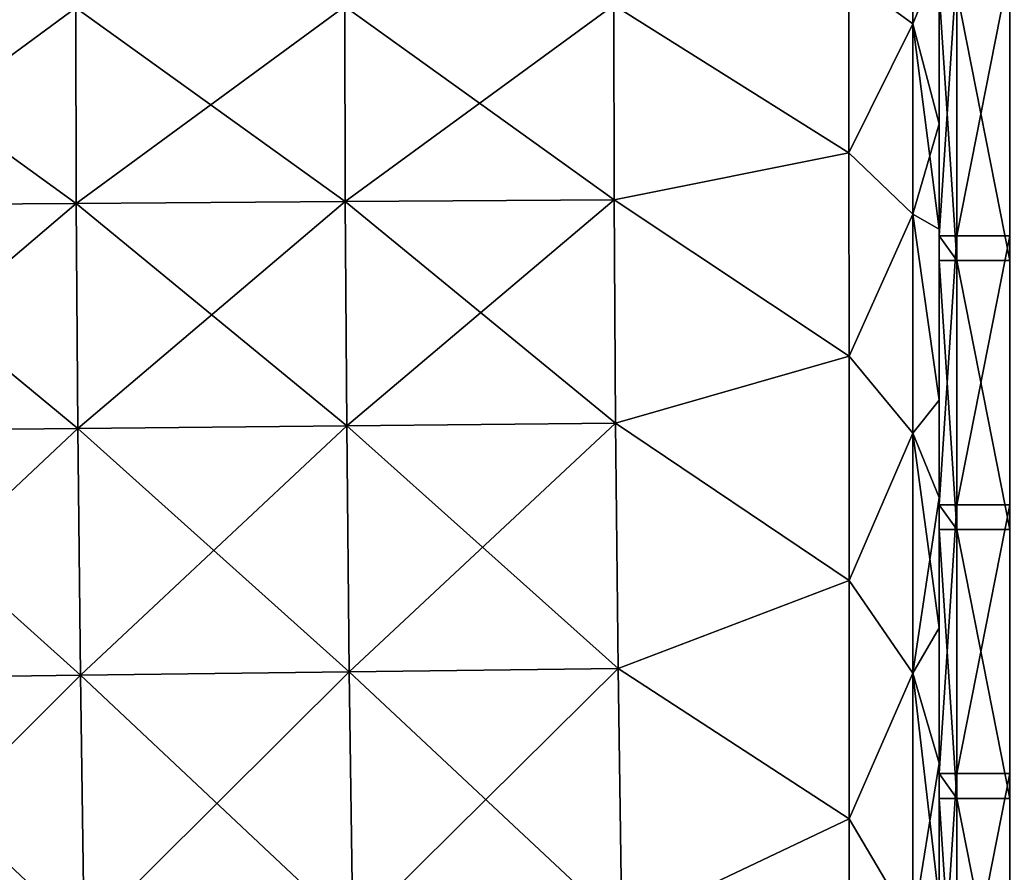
# Model space of a CAD drawing. Header units: millimetres. Extents: x -71 to 126, y -35 to 75.
# Tile 93 of 178: x 1 to 12, y 2 to 12. Entities that reach past the tile are written whole.
import ezdxf

# ---------------------------------------------------------------- set-up
doc = ezdxf.new("R2010")
doc.units = ezdxf.units.MM
doc.header["$LTSCALE"] = 52.536866
for name, color, linetype in [('12', 7, 'CONTINUOUS'), ('28', 7, 'CONTINUOUS'), ('415', 7, 'CONTINUOUS'), ('416', 7, 'CONTINUOUS'), ('417', 7, 'CONTINUOUS'), ('432', 7, 'CONTINUOUS'), ('8', 7, 'CONTINUOUS'), ('9', 7, 'CONTINUOUS')]:
    doc.layers.add(name, color=color, linetype=linetype)

msp = doc.modelspace()

# ---------------------------------------------------------------- linework, layer by layer
at = {"layer": '12', "linetype": 'Continuous'}
for points in [[(9.993, 10.325, -85.399), (7.367, 11.974, -83.807), (9.993, 12.292, -83.476), (9.993, 10.325, -85.399)], [(1.364, 9.762, -85.764), (-1.642, 11.933, -83.756), (1.361, 11.946, -83.773), (1.364, 9.762, -85.764)], [(-1.638, 9.741, -85.754), (-1.642, 11.933, -83.756), (1.364, 9.762, -85.764), (-1.638, 9.741, -85.754)], [(4.367, 9.783, -85.775), (1.361, 11.946, -83.773), (4.364, 11.96, -83.79), (4.367, 9.783, -85.775)], [(1.364, 9.762, -85.764), (1.361, 11.946, -83.773), (4.367, 9.783, -85.775), (1.364, 9.762, -85.764)], [(7.37, 9.803, -85.785), (4.364, 11.96, -83.79), (7.367, 11.974, -83.807), (7.37, 9.803, -85.785)], [(4.367, 9.783, -85.775), (4.364, 11.96, -83.79), (7.37, 9.803, -85.785), (4.367, 9.783, -85.775)], [(7.37, 9.803, -85.785), (7.367, 11.974, -83.807), (9.993, 10.325, -85.399), (7.37, 9.803, -85.785)], [(9.994, 8.056, -86.952), (7.37, 9.803, -85.785), (9.993, 10.325, -85.399), (9.994, 8.056, -86.952)], [(7.387, 7.307, -87.332), (4.367, 9.783, -85.775), (7.37, 9.803, -85.785), (7.387, 7.307, -87.332)], [(7.387, 7.307, -87.332), (7.37, 9.803, -85.785), (9.994, 8.056, -86.952), (7.387, 7.307, -87.332)], [(1.381, 7.249, -87.321), (-1.638, 9.741, -85.754), (1.364, 9.762, -85.764), (1.381, 7.249, -87.321)], [(-1.622, 7.219, -87.315), (-1.638, 9.741, -85.754), (1.381, 7.249, -87.321), (-1.622, 7.219, -87.315)], [(4.384, 7.278, -87.326), (1.364, 9.762, -85.764), (4.367, 9.783, -85.775), (4.384, 7.278, -87.326)], [(1.381, 7.249, -87.321), (1.364, 9.762, -85.764), (4.384, 7.278, -87.326), (1.381, 7.249, -87.321)], [(4.384, 7.278, -87.326), (4.367, 9.783, -85.775), (7.387, 7.307, -87.332), (4.384, 7.278, -87.326)], [(9.995, 5.552, -88.091), (7.387, 7.307, -87.332), (9.994, 8.056, -86.952), (9.995, 5.552, -88.091)], [(4.413, 4.53, -88.39), (1.381, 7.249, -87.321), (4.384, 7.278, -87.326), (4.413, 4.53, -88.39)], [(7.416, 4.568, -88.392), (4.384, 7.278, -87.326), (7.387, 7.307, -87.332), (7.416, 4.568, -88.392)], [(4.413, 4.53, -88.39), (4.384, 7.278, -87.326), (7.416, 4.568, -88.392), (4.413, 4.53, -88.39)], [(7.416, 4.568, -88.392), (7.387, 7.307, -87.332), (9.995, 5.552, -88.091), (7.416, 4.568, -88.392)], [(1.411, 4.492, -88.388), (-1.622, 7.219, -87.315), (1.381, 7.249, -87.321), (1.411, 4.492, -88.388)], [(-1.592, 4.454, -88.386), (-1.622, 7.219, -87.315), (1.411, 4.492, -88.388), (-1.592, 4.454, -88.386)], [(1.411, 4.492, -88.388), (1.381, 7.249, -87.321), (4.413, 4.53, -88.39), (1.411, 4.492, -88.388)], [(9.997, 2.889, -88.78), (7.416, 4.568, -88.392), (9.995, 5.552, -88.091), (9.997, 2.889, -88.78)], [(4.454, 1.634, -88.932), (1.411, 4.492, -88.388), (4.413, 4.53, -88.39), (4.454, 1.634, -88.932)], [(7.457, 1.682, -88.932), (4.413, 4.53, -88.39), (7.416, 4.568, -88.392), (7.457, 1.682, -88.932)], [(4.454, 1.634, -88.932), (4.413, 4.53, -88.39), (7.457, 1.682, -88.932), (4.454, 1.634, -88.932)], [(7.457, 1.682, -88.932), (7.416, 4.568, -88.392), (9.997, 2.889, -88.78), (7.457, 1.682, -88.932)], [(1.452, 1.587, -88.932), (-1.592, 4.454, -88.386), (1.411, 4.492, -88.388), (1.452, 1.587, -88.932)], [(-1.551, 1.539, -88.931), (-1.592, 4.454, -88.386), (1.452, 1.587, -88.932), (-1.551, 1.539, -88.931)], [(1.452, 1.587, -88.932), (1.411, 4.492, -88.388), (4.454, 1.634, -88.932), (1.452, 1.587, -88.932)], [(10, 0.146, -89), (7.457, 1.682, -88.932), (9.997, 2.889, -88.78), (10, 0.146, -89)]]:
    msp.add_3dface(points, dxfattribs=at)
at = {"layer": '28', "linetype": 'Continuous'}
for points in [[(9.993, 12.292, -83.476), (10.705, 13.502, -81.334), (10.705, 11.769, -83.629), (9.993, 12.292, -83.476)], [(10.705, 13.502, -81.334), (11, 12.482, -81.597), (10.705, 11.769, -83.629), (10.705, 13.502, -81.334)], [(11, 12.482, -81.597), (11, 10.651, -83.765), (10.705, 11.769, -83.629), (11, 12.482, -81.597)], [(9.993, 10.325, -85.399), (9.993, 12.292, -83.476), (10.705, 11.769, -83.629), (9.993, 10.325, -85.399)], [(9.993, 10.325, -85.399), (10.705, 11.769, -83.629), (10.705, 9.643, -85.566), (9.993, 10.325, -85.399)], [(11, 10.651, -83.765), (11, 9.473, -84.801), (10.705, 11.769, -83.629), (11, 10.651, -83.765)], [(10.705, 11.769, -83.629), (11, 9.473, -84.801), (10.705, 9.643, -85.566), (10.705, 11.769, -83.629)], [(9.994, 8.056, -86.952), (9.993, 10.325, -85.399), (10.705, 9.643, -85.566), (9.994, 8.056, -86.952)], [(9.994, 8.056, -86.952), (10.705, 9.643, -85.566), (10.705, 7.197, -87.079), (9.994, 8.056, -86.952)], [(11, 9.473, -84.801), (11, 7.564, -86.081), (10.705, 9.643, -85.566), (11, 9.473, -84.801)], [(10.705, 9.643, -85.566), (11, 7.564, -86.081), (10.705, 7.197, -87.079), (10.705, 9.643, -85.566)], [(9.995, 5.552, -88.091), (9.994, 8.056, -86.952), (10.705, 7.197, -87.079), (9.995, 5.552, -88.091)], [(11, 7.564, -86.081), (11, 6.478, -86.636), (10.705, 7.197, -87.079), (11, 7.564, -86.081)], [(9.995, 5.552, -88.091), (10.705, 7.197, -87.079), (10.705, 4.515, -88.117), (9.995, 5.552, -88.091)], [(11, 6.478, -86.636), (11, 5.023, -87.216), (10.705, 7.197, -87.079), (11, 6.478, -86.636)], [(10.705, 7.197, -87.079), (11, 5.023, -87.216), (10.705, 4.515, -88.117), (10.705, 7.197, -87.079)], [(9.997, 2.889, -88.78), (9.995, 5.552, -88.091), (10.705, 4.515, -88.117), (9.997, 2.889, -88.78)], [(11, 5.023, -87.216), (11, 3.512, -87.64), (10.705, 4.515, -88.117), (11, 5.023, -87.216)], [(9.997, 2.889, -88.78), (10.705, 4.515, -88.117), (10.705, 1.688, -88.644), (9.997, 2.889, -88.78)], [(11, 3.512, -87.64), (11, 1.966, -87.901), (10.705, 4.515, -88.117), (11, 3.512, -87.64)], [(10.705, 4.515, -88.117), (11, 1.966, -87.901), (10.705, 1.688, -88.644), (10.705, 4.515, -88.117)], [(10, 0.146, -89), (9.997, 2.889, -88.78), (10.705, 1.688, -88.644), (10, 0.146, -89)]]:
    msp.add_3dface(points, dxfattribs=at)
at = {"layer": '415', "linetype": 'Continuous'}
for points in [[(11, 9.4, 81.815), (11, 9.4, 78.926), (11, 12.482, 81.597), (11, 9.4, 81.815)], [(11, 10.651, 83.765), (11, 9.4, 81.815), (11, 12.482, 81.597), (11, 10.651, 83.765)], [(11, 12.482, 81.597), (11, 9.4, 78.926), (11, 12.403, 78.671), (11, 12.482, 81.597)], [(11, 9.4, 78.926), (11, 9.4, 76.037), (11, 12.403, 78.671), (11, 9.4, 78.926)], [(11, 9.4, 76.037), (11, 9.4, 73.149), (11, 12.403, 75.802), (11, 9.4, 76.037)], [(11, 12.403, 78.671), (11, 9.4, 76.037), (11, 12.403, 75.802), (11, 12.403, 78.671)], [(11, 9.4, 73.149), (11, 9.4, 70.26), (11, 12.403, 72.932), (11, 9.4, 73.149)], [(11, 12.403, 75.802), (11, 9.4, 73.149), (11, 12.403, 72.932), (11, 12.403, 75.802)], [(11, 9.4, 70.26), (11, 9.4, 67.371), (11, 12.403, 70.063), (11, 9.4, 70.26)], [(11, 12.403, 72.932), (11, 9.4, 70.26), (11, 12.403, 70.063), (11, 12.403, 72.932)], [(11, 9.4, 67.371), (11, 9.4, 64.482), (11, 12.403, 67.194), (11, 9.4, 67.371)], [(11, 12.403, 70.063), (11, 9.4, 67.371), (11, 12.403, 67.194), (11, 12.403, 70.063)], [(11, 9.4, 64.482), (11, 9.4, 61.593), (11, 12.403, 64.325), (11, 9.4, 64.482)], [(11, 12.403, 67.194), (11, 9.4, 64.482), (11, 12.403, 64.325), (11, 12.403, 67.194)], [(11, 9.4, 61.593), (11, 9.4, 58.704), (11, 12.403, 61.456), (11, 9.4, 61.593)], [(11, 12.403, 64.325), (11, 9.4, 61.593), (11, 12.403, 61.456), (11, 12.403, 64.325)], [(11, 9.4, 58.704), (11, 9.4, 55.816), (11, 12.403, 58.587), (11, 9.4, 58.704)], [(11, 12.403, 61.456), (11, 9.4, 58.704), (11, 12.403, 58.587), (11, 12.403, 61.456)], [(11, 9.4, 55.816), (11, 9.4, 52.927), (11, 12.403, 55.717), (11, 9.4, 55.816)], [(11, 12.403, 58.587), (11, 9.4, 55.816), (11, 12.403, 55.717), (11, 12.403, 58.587)], [(11, 9.4, 52.927), (11, 9.4, 50.038), (11, 12.403, 52.848), (11, 9.4, 52.927)], [(11, 12.403, 55.717), (11, 9.4, 52.927), (11, 12.403, 52.848), (11, 12.403, 55.717)], [(11, 9.4, 50.038), (11, 9.4, 47.149), (11, 12.403, 49.979), (11, 9.4, 50.038)], [(11, 12.403, 52.848), (11, 9.4, 50.038), (11, 12.403, 49.979), (11, 12.403, 52.848)], [(11, 9.4, 47.149), (11, 9.4, 44.26), (11, 12.403, 47.11), (11, 9.4, 47.149)], [(11, 12.403, 49.979), (11, 9.4, 47.149), (11, 12.403, 47.11), (11, 12.403, 49.979)], [(11, 9.4, 44.26), (11, 9.4, 41.372), (11, 12.403, 44.241), (11, 9.4, 44.26)], [(11, 12.403, 47.11), (11, 9.4, 44.26), (11, 12.403, 44.241), (11, 12.403, 47.11)], [(11, 12.403, 44.241), (11, 9.4, 41.372), (11, 12.127, 41.372), (11, 12.403, 44.241)], [(11, 9.473, 84.801), (11, 9.4, 81.815), (11, 10.651, 83.765), (11, 9.473, 84.801)], [(11, 7.564, 86.081), (11, 6.397, 83.57), (11, 9.473, 84.801), (11, 7.564, 86.081)], [(11, 9.473, 84.801), (11, 6.397, 83.57), (11, 9.4, 81.815), (11, 9.473, 84.801)], [(11, 6.397, 83.57), (11, 6.397, 80.757), (11, 9.4, 81.815), (11, 6.397, 83.57)], [(11, 6.397, 80.757), (11, 6.397, 77.944), (11, 9.4, 78.926), (11, 6.397, 80.757)], [(11, 9.4, 81.815), (11, 6.397, 80.757), (11, 9.4, 78.926), (11, 9.4, 81.815)], [(11, 6.397, 77.944), (11, 6.397, 75.131), (11, 9.4, 76.037), (11, 6.397, 77.944)], [(11, 9.4, 78.926), (11, 6.397, 77.944), (11, 9.4, 76.037), (11, 9.4, 78.926)], [(11, 6.397, 75.131), (11, 6.397, 72.317), (11, 9.4, 73.149), (11, 6.397, 75.131)], [(11, 9.4, 76.037), (11, 6.397, 75.131), (11, 9.4, 73.149), (11, 9.4, 76.037)], [(11, 6.397, 72.317), (11, 6.397, 69.504), (11, 9.4, 70.26), (11, 6.397, 72.317)], [(11, 9.4, 73.149), (11, 6.397, 72.317), (11, 9.4, 70.26), (11, 9.4, 73.149)], [(11, 6.397, 69.504), (11, 6.397, 66.691), (11, 9.4, 67.371), (11, 6.397, 69.504)], [(11, 9.4, 70.26), (11, 6.397, 69.504), (11, 9.4, 67.371), (11, 9.4, 70.26)], [(11, 6.397, 66.691), (11, 6.397, 63.878), (11, 9.4, 64.482), (11, 6.397, 66.691)], [(11, 9.4, 67.371), (11, 6.397, 66.691), (11, 9.4, 64.482), (11, 9.4, 67.371)], [(11, 6.397, 63.878), (11, 6.397, 61.064), (11, 9.4, 61.593), (11, 6.397, 63.878)], [(11, 9.4, 64.482), (11, 6.397, 63.878), (11, 9.4, 61.593), (11, 9.4, 64.482)], [(11, 6.397, 61.064), (11, 6.397, 58.251), (11, 9.4, 58.704), (11, 6.397, 61.064)], [(11, 9.4, 61.593), (11, 6.397, 61.064), (11, 9.4, 58.704), (11, 9.4, 61.593)], [(11, 6.397, 58.251), (11, 6.397, 55.438), (11, 9.4, 55.816), (11, 6.397, 58.251)], [(11, 9.4, 58.704), (11, 6.397, 58.251), (11, 9.4, 55.816), (11, 9.4, 58.704)], [(11, 6.397, 55.438), (11, 6.397, 52.625), (11, 9.4, 52.927), (11, 6.397, 55.438)], [(11, 9.4, 55.816), (11, 6.397, 55.438), (11, 9.4, 52.927), (11, 9.4, 55.816)], [(11, 6.397, 52.625), (11, 6.397, 49.811), (11, 9.4, 50.038), (11, 6.397, 52.625)], [(11, 9.4, 52.927), (11, 6.397, 52.625), (11, 9.4, 50.038), (11, 9.4, 52.927)], [(11, 6.397, 49.811), (11, 6.397, 46.998), (11, 9.4, 47.149), (11, 6.397, 49.811)], [(11, 9.4, 50.038), (11, 6.397, 49.811), (11, 9.4, 47.149), (11, 9.4, 50.038)], [(11, 6.397, 46.998), (11, 6.397, 44.185), (11, 9.4, 44.26), (11, 6.397, 46.998)], [(11, 9.4, 47.149), (11, 6.397, 46.998), (11, 9.4, 44.26), (11, 9.4, 47.149)], [(11, 6.397, 44.185), (11, 6.397, 41.372), (11, 9.4, 44.26), (11, 6.397, 44.185)], [(11, 9.4, 44.26), (11, 6.397, 41.372), (11, 9.124, 41.372), (11, 9.4, 44.26)], [(11, 9.4, 41.372), (11, 9.4, 44.26), (11, 9.124, 41.372), (11, 9.4, 41.372)], [(11, 6.478, 86.636), (11, 6.397, 83.57), (11, 7.564, 86.081), (11, 6.478, 86.636)], [(11, 3.512, 87.64), (11, 3.394, 84.299), (11, 6.478, 86.636), (11, 3.512, 87.64)], [(11, 5.023, 87.216), (11, 3.512, 87.64), (11, 6.478, 86.636), (11, 5.023, 87.216)], [(11, 6.478, 86.636), (11, 3.394, 84.299), (11, 6.397, 83.57), (11, 6.478, 86.636)], [(11, 3.394, 84.299), (11, 3.394, 81.437), (11, 6.397, 83.57), (11, 3.394, 84.299)], [(11, 3.394, 81.437), (11, 3.394, 78.575), (11, 6.397, 80.757), (11, 3.394, 81.437)], [(11, 6.397, 83.57), (11, 3.394, 81.437), (11, 6.397, 80.757), (11, 6.397, 83.57)], [(11, 3.394, 78.575), (11, 3.394, 75.713), (11, 6.397, 77.944), (11, 3.394, 78.575)], [(11, 6.397, 80.757), (11, 3.394, 78.575), (11, 6.397, 77.944), (11, 6.397, 80.757)], [(11, 3.394, 75.713), (11, 3.394, 72.852), (11, 6.397, 75.131), (11, 3.394, 75.713)], [(11, 6.397, 77.944), (11, 3.394, 75.713), (11, 6.397, 75.131), (11, 6.397, 77.944)], [(11, 3.394, 72.852), (11, 3.394, 69.99), (11, 6.397, 72.317), (11, 3.394, 72.852)], [(11, 6.397, 75.131), (11, 3.394, 72.852), (11, 6.397, 72.317), (11, 6.397, 75.131)], [(11, 3.394, 69.99), (11, 3.394, 67.128), (11, 6.397, 69.504), (11, 3.394, 69.99)], [(11, 6.397, 72.317), (11, 3.394, 69.99), (11, 6.397, 69.504), (11, 6.397, 72.317)], [(11, 3.394, 67.128), (11, 3.394, 64.266), (11, 6.397, 66.691), (11, 3.394, 67.128)], [(11, 6.397, 69.504), (11, 3.394, 67.128), (11, 6.397, 66.691), (11, 6.397, 69.504)], [(11, 3.394, 64.266), (11, 3.394, 61.404), (11, 6.397, 63.878), (11, 3.394, 64.266)], [(11, 6.397, 66.691), (11, 3.394, 64.266), (11, 6.397, 63.878), (11, 6.397, 66.691)], [(11, 3.394, 61.404), (11, 3.394, 58.543), (11, 6.397, 61.064), (11, 3.394, 61.404)], [(11, 6.397, 63.878), (11, 3.394, 61.404), (11, 6.397, 61.064), (11, 6.397, 63.878)], [(11, 3.394, 58.543), (11, 3.394, 55.681), (11, 6.397, 58.251), (11, 3.394, 58.543)], [(11, 6.397, 61.064), (11, 3.394, 58.543), (11, 6.397, 58.251), (11, 6.397, 61.064)], [(11, 3.394, 55.681), (11, 3.394, 52.819), (11, 6.397, 55.438), (11, 3.394, 55.681)], [(11, 6.397, 58.251), (11, 3.394, 55.681), (11, 6.397, 55.438), (11, 6.397, 58.251)], [(11, 3.394, 52.819), (11, 3.394, 49.957), (11, 6.397, 52.625), (11, 3.394, 52.819)], [(11, 6.397, 55.438), (11, 3.394, 52.819), (11, 6.397, 52.625), (11, 6.397, 55.438)], [(11, 3.394, 49.957), (11, 3.394, 47.095), (11, 6.397, 49.811), (11, 3.394, 49.957)], [(11, 6.397, 52.625), (11, 3.394, 49.957), (11, 6.397, 49.811), (11, 6.397, 52.625)], [(11, 3.394, 47.095), (11, 3.394, 44.233), (11, 6.397, 46.998), (11, 3.394, 47.095)], [(11, 6.397, 49.811), (11, 3.394, 47.095), (11, 6.397, 46.998), (11, 6.397, 49.811)], [(11, 3.394, 44.233), (11, 3.394, 41.372), (11, 6.397, 44.185), (11, 3.394, 44.233)], [(11, 6.397, 46.998), (11, 3.394, 44.233), (11, 6.397, 44.185), (11, 6.397, 46.998)], [(11, 6.397, 44.185), (11, 3.394, 41.372), (11, 6.121, 41.372), (11, 6.397, 44.185)], [(11, 6.397, 41.372), (11, 6.397, 44.185), (11, 6.121, 41.372), (11, 6.397, 41.372)], [(11, 1.966, 87.901), (11, 0.391, 85.028), (11, 3.512, 87.64), (11, 1.966, 87.901)], [(11, 3.512, 87.64), (11, 0.391, 85.028), (11, 3.394, 84.299), (11, 3.512, 87.64)], [(11, 0.391, 85.028), (11, 0.391, 82.117), (11, 3.394, 84.299), (11, 0.391, 85.028)], [(11, 0.391, 82.117), (11, 0.391, 79.207), (11, 3.394, 81.437), (11, 0.391, 82.117)], [(11, 3.394, 84.299), (11, 0.391, 82.117), (11, 3.394, 81.437), (11, 3.394, 84.299)], [(11, 0.391, 79.207), (11, 0.391, 76.296), (11, 3.394, 78.575), (11, 0.391, 79.207)], [(11, 3.394, 81.437), (11, 0.391, 79.207), (11, 3.394, 78.575), (11, 3.394, 81.437)], [(11, 0.391, 76.296), (11, 0.391, 73.386), (11, 3.394, 75.713), (11, 0.391, 76.296)], [(11, 3.394, 78.575), (11, 0.391, 76.296), (11, 3.394, 75.713), (11, 3.394, 78.575)], [(11, 0.391, 73.386), (11, 0.391, 70.476), (11, 3.394, 72.852), (11, 0.391, 73.386)], [(11, 3.394, 75.713), (11, 0.391, 73.386), (11, 3.394, 72.852), (11, 3.394, 75.713)], [(11, 0.391, 70.476), (11, 0.391, 67.565), (11, 3.394, 69.99), (11, 0.391, 70.476)], [(11, 3.394, 72.852), (11, 0.391, 70.476), (11, 3.394, 69.99), (11, 3.394, 72.852)], [(11, 0.391, 67.565), (11, 0.391, 64.655), (11, 3.394, 67.128), (11, 0.391, 67.565)], [(11, 3.394, 69.99), (11, 0.391, 67.565), (11, 3.394, 67.128), (11, 3.394, 69.99)], [(11, 0.391, 64.655), (11, 0.391, 61.744), (11, 3.394, 64.266), (11, 0.391, 64.655)], [(11, 3.394, 67.128), (11, 0.391, 64.655), (11, 3.394, 64.266), (11, 3.394, 67.128)], [(11, 0.391, 61.744), (11, 0.391, 58.834), (11, 3.394, 61.404), (11, 0.391, 61.744)], [(11, 3.394, 64.266), (11, 0.391, 61.744), (11, 3.394, 61.404), (11, 3.394, 64.266)], [(11, 0.391, 58.834), (11, 0.391, 55.924), (11, 3.394, 58.543), (11, 0.391, 58.834)], [(11, 3.394, 61.404), (11, 0.391, 58.834), (11, 3.394, 58.543), (11, 3.394, 61.404)], [(11, 0.391, 55.924), (11, 0.391, 53.013), (11, 3.394, 55.681), (11, 0.391, 55.924)], [(11, 3.394, 58.543), (11, 0.391, 55.924), (11, 3.394, 55.681), (11, 3.394, 58.543)], [(11, 0.391, 53.013), (11, 0.391, 50.103), (11, 3.394, 52.819), (11, 0.391, 53.013)], [(11, 3.394, 55.681), (11, 0.391, 53.013), (11, 3.394, 52.819), (11, 3.394, 55.681)], [(11, 0.391, 50.103), (11, 0.391, 47.192), (11, 3.394, 49.957), (11, 0.391, 50.103)], [(11, 3.394, 52.819), (11, 0.391, 50.103), (11, 3.394, 49.957), (11, 3.394, 52.819)], [(11, 0.391, 47.192), (11, 0.391, 44.282), (11, 3.394, 47.095), (11, 0.391, 47.192)], [(11, 3.394, 49.957), (11, 0.391, 47.192), (11, 3.394, 47.095), (11, 3.394, 49.957)], [(11, 0.391, 44.282), (11, 0.391, 41.372), (11, 3.394, 44.233), (11, 0.391, 44.282)], [(11, 3.394, 47.095), (11, 0.391, 44.282), (11, 3.394, 44.233), (11, 3.394, 47.095)], [(11, 3.394, 44.233), (11, 0.391, 41.372), (11, 3.118, 41.372), (11, 3.394, 44.233)], [(11, 3.394, 41.372), (11, 3.394, 44.233), (11, 3.118, 41.372), (11, 3.394, 41.372)]]:
    msp.add_3dface(points, dxfattribs=at)
at = {"layer": '416', "linetype": 'Continuous'}
for points in [[(11, 12.127, 41.372), (11, 9.4, 41.372), (11.199, 9.124, 38.49), (11, 12.127, 41.372)], [(11, 12.127, 41.372), (11.199, 9.124, 38.49), (11.199, 12.127, 38.49), (11, 12.127, 41.372)], [(11.199, 9.124, 38.49), (11.791, 9.124, 35.663), (11.199, 12.127, 38.49), (11.199, 9.124, 38.49)], [(11.199, 12.127, 38.49), (11.791, 9.124, 35.663), (11.791, 12.127, 35.663), (11.199, 12.127, 38.49)], [(11, 9.4, 41.372), (11, 9.124, 41.372), (11.199, 9.124, 38.49), (11, 9.4, 41.372)], [(11, 9.124, 41.372), (11, 6.397, 41.372), (11.199, 6.121, 38.49), (11, 9.124, 41.372)], [(11, 9.124, 41.372), (11.199, 6.121, 38.49), (11.199, 9.124, 38.49), (11, 9.124, 41.372)], [(11.199, 6.121, 38.49), (11.791, 6.121, 35.663), (11.199, 9.124, 38.49), (11.199, 6.121, 38.49)], [(11.199, 9.124, 38.49), (11.791, 6.121, 35.663), (11.791, 9.124, 35.663), (11.199, 9.124, 38.49)], [(11, 6.397, 41.372), (11, 6.121, 41.372), (11.199, 6.121, 38.49), (11, 6.397, 41.372)], [(11, 6.121, 41.372), (11, 3.394, 41.372), (11.199, 3.118, 38.49), (11, 6.121, 41.372)], [(11, 6.121, 41.372), (11.199, 3.118, 38.49), (11.199, 6.121, 38.49), (11, 6.121, 41.372)], [(11.199, 3.118, 38.49), (11.791, 3.118, 35.663), (11.199, 6.121, 38.49), (11.199, 3.118, 38.49)], [(11.199, 6.121, 38.49), (11.791, 3.118, 35.663), (11.791, 6.121, 35.663), (11.199, 6.121, 38.49)], [(11, 3.394, 41.372), (11, 3.118, 41.372), (11.199, 3.118, 38.49), (11, 3.394, 41.372)], [(11, 3.118, 41.372), (11, 0.391, 41.372), (11.199, 0.115, 38.49), (11, 3.118, 41.372)], [(11, 3.118, 41.372), (11.199, 0.115, 38.49), (11.199, 3.118, 38.49), (11, 3.118, 41.372)], [(11.199, 0.115, 38.49), (11.791, 0.115, 35.663), (11.199, 3.118, 38.49), (11.199, 0.115, 38.49)], [(11.199, 3.118, 38.49), (11.791, 0.115, 35.663), (11.791, 3.118, 35.663), (11.199, 3.118, 38.49)]]:
    msp.add_3dface(points, dxfattribs=at)
at = {"layer": '417', "linetype": 'Continuous'}
for points in [[(9.993, 12.292, 83.476), (7.367, 11.974, 83.807), (9.993, 10.325, 85.399), (9.993, 12.292, 83.476)], [(-1.642, 11.933, 83.756), (-1.638, 9.741, 85.754), (1.361, 11.946, 83.773), (-1.642, 11.933, 83.756)], [(1.361, 11.946, 83.773), (-1.638, 9.741, 85.754), (1.364, 9.762, 85.764), (1.361, 11.946, 83.773)], [(1.361, 11.946, 83.773), (1.364, 9.762, 85.764), (4.364, 11.96, 83.79), (1.361, 11.946, 83.773)], [(4.364, 11.96, 83.79), (1.364, 9.762, 85.764), (4.367, 9.783, 85.775), (4.364, 11.96, 83.79)], [(4.364, 11.96, 83.79), (4.367, 9.783, 85.775), (7.367, 11.974, 83.807), (4.364, 11.96, 83.79)], [(7.367, 11.974, 83.807), (4.367, 9.783, 85.775), (7.37, 9.803, 85.785), (7.367, 11.974, 83.807)], [(7.367, 11.974, 83.807), (7.37, 9.803, 85.785), (9.993, 10.325, 85.399), (7.367, 11.974, 83.807)], [(9.993, 10.325, 85.399), (7.37, 9.803, 85.785), (9.994, 8.056, 86.952), (9.993, 10.325, 85.399)], [(4.367, 9.783, 85.775), (4.384, 7.278, 87.326), (7.37, 9.803, 85.785), (4.367, 9.783, 85.775)], [(7.37, 9.803, 85.785), (4.384, 7.278, 87.326), (7.387, 7.307, 87.332), (7.37, 9.803, 85.785)], [(7.37, 9.803, 85.785), (7.387, 7.307, 87.332), (9.994, 8.056, 86.952), (7.37, 9.803, 85.785)], [(-1.638, 9.741, 85.754), (-1.622, 7.219, 87.315), (1.364, 9.762, 85.764), (-1.638, 9.741, 85.754)], [(1.364, 9.762, 85.764), (-1.622, 7.219, 87.315), (1.381, 7.249, 87.321), (1.364, 9.762, 85.764)], [(1.364, 9.762, 85.764), (1.381, 7.249, 87.321), (4.367, 9.783, 85.775), (1.364, 9.762, 85.764)], [(4.367, 9.783, 85.775), (1.381, 7.249, 87.321), (4.384, 7.278, 87.326), (4.367, 9.783, 85.775)], [(9.994, 8.056, 86.952), (7.387, 7.307, 87.332), (9.995, 5.552, 88.091), (9.994, 8.056, 86.952)], [(1.381, 7.249, 87.321), (1.411, 4.492, 88.388), (4.384, 7.278, 87.326), (1.381, 7.249, 87.321)], [(4.384, 7.278, 87.326), (1.411, 4.492, 88.388), (4.413, 4.53, 88.39), (4.384, 7.278, 87.326)], [(4.384, 7.278, 87.326), (4.413, 4.53, 88.39), (7.387, 7.307, 87.332), (4.384, 7.278, 87.326)], [(7.387, 7.307, 87.332), (4.413, 4.53, 88.39), (7.416, 4.568, 88.392), (7.387, 7.307, 87.332)], [(7.387, 7.307, 87.332), (7.416, 4.568, 88.392), (9.995, 5.552, 88.091), (7.387, 7.307, 87.332)], [(-1.622, 7.219, 87.315), (-1.592, 4.454, 88.386), (1.381, 7.249, 87.321), (-1.622, 7.219, 87.315)], [(1.381, 7.249, 87.321), (-1.592, 4.454, 88.386), (1.411, 4.492, 88.388), (1.381, 7.249, 87.321)], [(9.995, 5.552, 88.091), (7.416, 4.568, 88.392), (9.997, 2.889, 88.78), (9.995, 5.552, 88.091)], [(1.411, 4.492, 88.388), (1.452, 1.587, 88.932), (4.413, 4.53, 88.39), (1.411, 4.492, 88.388)], [(4.413, 4.53, 88.39), (1.452, 1.587, 88.932), (4.454, 1.634, 88.932), (4.413, 4.53, 88.39)], [(4.413, 4.53, 88.39), (4.454, 1.634, 88.932), (7.416, 4.568, 88.392), (4.413, 4.53, 88.39)], [(7.416, 4.568, 88.392), (4.454, 1.634, 88.932), (7.457, 1.682, 88.932), (7.416, 4.568, 88.392)], [(7.416, 4.568, 88.392), (7.457, 1.682, 88.932), (9.997, 2.889, 88.78), (7.416, 4.568, 88.392)], [(-1.592, 4.454, 88.386), (-1.551, 1.539, 88.931), (1.411, 4.492, 88.388), (-1.592, 4.454, 88.386)], [(1.411, 4.492, 88.388), (-1.551, 1.539, 88.931), (1.452, 1.587, 88.932), (1.411, 4.492, 88.388)], [(9.997, 2.889, 88.78), (7.457, 1.682, 88.932), (10, 0.146, 89), (9.997, 2.889, 88.78)]]:
    msp.add_3dface(points, dxfattribs=at)
at = {"layer": '432', "linetype": 'Continuous'}
for points in [[(9.993, 12.292, 83.476), (10.705, 11.769, 83.629), (10.705, 13.502, 81.334), (9.993, 12.292, 83.476)], [(10.705, 11.769, 83.629), (11, 12.482, 81.597), (10.705, 13.502, 81.334), (10.705, 11.769, 83.629)], [(11, 10.651, 83.765), (11, 12.482, 81.597), (10.705, 11.769, 83.629), (11, 10.651, 83.765)], [(9.993, 12.292, 83.476), (9.993, 10.325, 85.399), (10.705, 11.769, 83.629), (9.993, 12.292, 83.476)], [(9.993, 10.325, 85.399), (10.705, 9.643, 85.566), (10.705, 11.769, 83.629), (9.993, 10.325, 85.399)], [(10.705, 9.643, 85.566), (11, 10.651, 83.765), (10.705, 11.769, 83.629), (10.705, 9.643, 85.566)], [(11, 9.473, 84.801), (11, 10.651, 83.765), (10.705, 9.643, 85.566), (11, 9.473, 84.801)], [(9.993, 10.325, 85.399), (9.994, 8.056, 86.952), (10.705, 9.643, 85.566), (9.993, 10.325, 85.399)], [(9.994, 8.056, 86.952), (10.705, 7.197, 87.079), (10.705, 9.643, 85.566), (9.994, 8.056, 86.952)], [(11, 7.564, 86.081), (11, 9.473, 84.801), (10.705, 9.643, 85.566), (11, 7.564, 86.081)], [(10.705, 7.197, 87.079), (11, 7.564, 86.081), (10.705, 9.643, 85.566), (10.705, 7.197, 87.079)], [(9.994, 8.056, 86.952), (9.995, 5.552, 88.091), (10.705, 7.197, 87.079), (9.994, 8.056, 86.952)], [(11, 6.478, 86.636), (11, 7.564, 86.081), (10.705, 7.197, 87.079), (11, 6.478, 86.636)], [(9.995, 5.552, 88.091), (10.705, 4.515, 88.117), (10.705, 7.197, 87.079), (9.995, 5.552, 88.091)], [(10.705, 4.515, 88.117), (11, 6.478, 86.636), (10.705, 7.197, 87.079), (10.705, 4.515, 88.117)], [(11, 5.023, 87.216), (11, 6.478, 86.636), (10.705, 4.515, 88.117), (11, 5.023, 87.216)], [(9.995, 5.552, 88.091), (9.997, 2.889, 88.78), (10.705, 4.515, 88.117), (9.995, 5.552, 88.091)], [(11, 3.512, 87.64), (11, 5.023, 87.216), (10.705, 4.515, 88.117), (11, 3.512, 87.64)], [(9.997, 2.889, 88.78), (10.705, 1.688, 88.644), (10.705, 4.515, 88.117), (9.997, 2.889, 88.78)], [(10.705, 1.688, 88.644), (11, 3.512, 87.64), (10.705, 4.515, 88.117), (10.705, 1.688, 88.644)], [(11, 1.966, 87.901), (11, 3.512, 87.64), (10.705, 1.688, 88.644), (11, 1.966, 87.901)], [(9.997, 2.889, 88.78), (10, 0.146, 89), (10.705, 1.688, 88.644), (9.997, 2.889, 88.78)]]:
    msp.add_3dface(points, dxfattribs=at)
at = {"layer": '8', "linetype": 'Continuous'}
for points in [[(11, 9.4, -78.926), (11, 9.4, -81.815), (11, 12.482, -81.597), (11, 9.4, -78.926)], [(11, 12.403, -78.671), (11, 9.4, -78.926), (11, 12.482, -81.597), (11, 12.403, -78.671)], [(11, 12.482, -81.597), (11, 9.4, -81.815), (11, 10.651, -83.765), (11, 12.482, -81.597)], [(11, 9.4, -41.372), (11, 9.4, -44.26), (11, 12.403, -41.372), (11, 9.4, -41.372)], [(11, 9.4, -44.26), (11, 9.4, -47.149), (11, 12.403, -47.11), (11, 9.4, -44.26)], [(11, 12.403, -41.372), (11, 9.4, -44.26), (11, 12.403, -44.241), (11, 12.403, -41.372)], [(11, 12.403, -44.241), (11, 9.4, -44.26), (11, 12.403, -47.11), (11, 12.403, -44.241)], [(11, 9.4, -47.149), (11, 9.4, -50.038), (11, 12.403, -49.979), (11, 9.4, -47.149)], [(11, 12.403, -47.11), (11, 9.4, -47.149), (11, 12.403, -49.979), (11, 12.403, -47.11)], [(11, 9.4, -50.038), (11, 9.4, -52.927), (11, 12.403, -52.848), (11, 9.4, -50.038)], [(11, 12.403, -49.979), (11, 9.4, -50.038), (11, 12.403, -52.848), (11, 12.403, -49.979)], [(11, 9.4, -52.927), (11, 9.4, -55.816), (11, 12.403, -55.717), (11, 9.4, -52.927)], [(11, 12.403, -52.848), (11, 9.4, -52.927), (11, 12.403, -55.717), (11, 12.403, -52.848)], [(11, 9.4, -55.816), (11, 9.4, -58.704), (11, 12.403, -58.587), (11, 9.4, -55.816)], [(11, 12.403, -55.717), (11, 9.4, -55.816), (11, 12.403, -58.587), (11, 12.403, -55.717)], [(11, 9.4, -58.704), (11, 9.4, -61.593), (11, 12.403, -61.456), (11, 9.4, -58.704)], [(11, 12.403, -58.587), (11, 9.4, -58.704), (11, 12.403, -61.456), (11, 12.403, -58.587)], [(11, 9.4, -61.593), (11, 9.4, -64.482), (11, 12.403, -64.325), (11, 9.4, -61.593)], [(11, 12.403, -61.456), (11, 9.4, -61.593), (11, 12.403, -64.325), (11, 12.403, -61.456)], [(11, 9.4, -64.482), (11, 9.4, -67.371), (11, 12.403, -67.194), (11, 9.4, -64.482)], [(11, 12.403, -64.325), (11, 9.4, -64.482), (11, 12.403, -67.194), (11, 12.403, -64.325)], [(11, 9.4, -67.371), (11, 9.4, -70.26), (11, 12.403, -70.063), (11, 9.4, -67.371)], [(11, 12.403, -67.194), (11, 9.4, -67.371), (11, 12.403, -70.063), (11, 12.403, -67.194)], [(11, 9.4, -70.26), (11, 9.4, -73.149), (11, 12.403, -72.932), (11, 9.4, -70.26)], [(11, 12.403, -70.063), (11, 9.4, -70.26), (11, 12.403, -72.932), (11, 12.403, -70.063)], [(11, 9.4, -73.149), (11, 9.4, -76.037), (11, 12.403, -75.802), (11, 9.4, -73.149)], [(11, 12.403, -72.932), (11, 9.4, -73.149), (11, 12.403, -75.802), (11, 12.403, -72.932)], [(11, 9.4, -76.037), (11, 9.4, -78.926), (11, 12.403, -78.671), (11, 9.4, -76.037)], [(11, 12.403, -75.802), (11, 9.4, -76.037), (11, 12.403, -78.671), (11, 12.403, -75.802)], [(11, 9.4, -81.815), (11, 9.473, -84.801), (11, 10.651, -83.765), (11, 9.4, -81.815)], [(11, 6.397, -83.57), (11, 6.478, -86.636), (11, 9.473, -84.801), (11, 6.397, -83.57)], [(11, 9.4, -81.815), (11, 6.397, -83.57), (11, 9.473, -84.801), (11, 9.4, -81.815)], [(11, 9.473, -84.801), (11, 6.478, -86.636), (11, 7.564, -86.081), (11, 9.473, -84.801)], [(11, 6.397, -41.372), (11, 6.397, -44.185), (11, 9.4, -41.372), (11, 6.397, -41.372)], [(11, 6.397, -44.185), (11, 6.397, -46.998), (11, 9.4, -44.26), (11, 6.397, -44.185)], [(11, 9.4, -41.372), (11, 6.397, -44.185), (11, 9.4, -44.26), (11, 9.4, -41.372)], [(11, 6.397, -46.998), (11, 6.397, -49.811), (11, 9.4, -47.149), (11, 6.397, -46.998)], [(11, 9.4, -44.26), (11, 6.397, -46.998), (11, 9.4, -47.149), (11, 9.4, -44.26)], [(11, 6.397, -49.811), (11, 6.397, -52.625), (11, 9.4, -50.038), (11, 6.397, -49.811)], [(11, 9.4, -47.149), (11, 6.397, -49.811), (11, 9.4, -50.038), (11, 9.4, -47.149)], [(11, 6.397, -52.625), (11, 6.397, -55.438), (11, 9.4, -52.927), (11, 6.397, -52.625)], [(11, 9.4, -50.038), (11, 6.397, -52.625), (11, 9.4, -52.927), (11, 9.4, -50.038)], [(11, 6.397, -55.438), (11, 6.397, -58.251), (11, 9.4, -55.816), (11, 6.397, -55.438)], [(11, 9.4, -52.927), (11, 6.397, -55.438), (11, 9.4, -55.816), (11, 9.4, -52.927)], [(11, 6.397, -58.251), (11, 6.397, -61.064), (11, 9.4, -58.704), (11, 6.397, -58.251)], [(11, 9.4, -55.816), (11, 6.397, -58.251), (11, 9.4, -58.704), (11, 9.4, -55.816)], [(11, 6.397, -61.064), (11, 6.397, -63.878), (11, 9.4, -61.593), (11, 6.397, -61.064)], [(11, 9.4, -58.704), (11, 6.397, -61.064), (11, 9.4, -61.593), (11, 9.4, -58.704)], [(11, 6.397, -63.878), (11, 6.397, -66.691), (11, 9.4, -64.482), (11, 6.397, -63.878)], [(11, 9.4, -61.593), (11, 6.397, -63.878), (11, 9.4, -64.482), (11, 9.4, -61.593)], [(11, 6.397, -66.691), (11, 6.397, -69.504), (11, 9.4, -67.371), (11, 6.397, -66.691)], [(11, 9.4, -64.482), (11, 6.397, -66.691), (11, 9.4, -67.371), (11, 9.4, -64.482)], [(11, 6.397, -69.504), (11, 6.397, -72.317), (11, 9.4, -70.26), (11, 6.397, -69.504)], [(11, 9.4, -67.371), (11, 6.397, -69.504), (11, 9.4, -70.26), (11, 9.4, -67.371)], [(11, 6.397, -72.317), (11, 6.397, -75.131), (11, 9.4, -73.149), (11, 6.397, -72.317)], [(11, 9.4, -70.26), (11, 6.397, -72.317), (11, 9.4, -73.149), (11, 9.4, -70.26)], [(11, 6.397, -75.131), (11, 6.397, -77.944), (11, 9.4, -76.037), (11, 6.397, -75.131)], [(11, 9.4, -73.149), (11, 6.397, -75.131), (11, 9.4, -76.037), (11, 9.4, -73.149)], [(11, 6.397, -77.944), (11, 6.397, -80.757), (11, 9.4, -78.926), (11, 6.397, -77.944)], [(11, 9.4, -76.037), (11, 6.397, -77.944), (11, 9.4, -78.926), (11, 9.4, -76.037)], [(11, 6.397, -80.757), (11, 6.397, -83.57), (11, 9.4, -81.815), (11, 6.397, -80.757)], [(11, 9.4, -78.926), (11, 6.397, -80.757), (11, 9.4, -81.815), (11, 9.4, -78.926)], [(11, 3.394, -84.299), (11, 3.512, -87.64), (11, 6.478, -86.636), (11, 3.394, -84.299)], [(11, 6.397, -83.57), (11, 3.394, -84.299), (11, 6.478, -86.636), (11, 6.397, -83.57)], [(11, 6.478, -86.636), (11, 3.512, -87.64), (11, 5.023, -87.216), (11, 6.478, -86.636)], [(11, 3.394, -41.372), (11, 3.394, -44.233), (11, 6.397, -41.372), (11, 3.394, -41.372)], [(11, 3.394, -44.233), (11, 3.394, -47.095), (11, 6.397, -46.998), (11, 3.394, -44.233)], [(11, 6.397, -41.372), (11, 3.394, -44.233), (11, 6.397, -44.185), (11, 6.397, -41.372)], [(11, 6.397, -44.185), (11, 3.394, -44.233), (11, 6.397, -46.998), (11, 6.397, -44.185)], [(11, 3.394, -47.095), (11, 3.394, -49.957), (11, 6.397, -49.811), (11, 3.394, -47.095)], [(11, 6.397, -46.998), (11, 3.394, -47.095), (11, 6.397, -49.811), (11, 6.397, -46.998)], [(11, 3.394, -49.957), (11, 3.394, -52.819), (11, 6.397, -52.625), (11, 3.394, -49.957)], [(11, 6.397, -49.811), (11, 3.394, -49.957), (11, 6.397, -52.625), (11, 6.397, -49.811)], [(11, 3.394, -52.819), (11, 3.394, -55.681), (11, 6.397, -55.438), (11, 3.394, -52.819)], [(11, 6.397, -52.625), (11, 3.394, -52.819), (11, 6.397, -55.438), (11, 6.397, -52.625)], [(11, 3.394, -55.681), (11, 3.394, -58.543), (11, 6.397, -58.251), (11, 3.394, -55.681)], [(11, 6.397, -55.438), (11, 3.394, -55.681), (11, 6.397, -58.251), (11, 6.397, -55.438)], [(11, 3.394, -58.543), (11, 3.394, -61.404), (11, 6.397, -61.064), (11, 3.394, -58.543)], [(11, 6.397, -58.251), (11, 3.394, -58.543), (11, 6.397, -61.064), (11, 6.397, -58.251)], [(11, 3.394, -61.404), (11, 3.394, -64.266), (11, 6.397, -63.878), (11, 3.394, -61.404)], [(11, 6.397, -61.064), (11, 3.394, -61.404), (11, 6.397, -63.878), (11, 6.397, -61.064)], [(11, 3.394, -64.266), (11, 3.394, -67.128), (11, 6.397, -66.691), (11, 3.394, -64.266)], [(11, 6.397, -63.878), (11, 3.394, -64.266), (11, 6.397, -66.691), (11, 6.397, -63.878)], [(11, 3.394, -67.128), (11, 3.394, -69.99), (11, 6.397, -69.504), (11, 3.394, -67.128)], [(11, 6.397, -66.691), (11, 3.394, -67.128), (11, 6.397, -69.504), (11, 6.397, -66.691)], [(11, 3.394, -69.99), (11, 3.394, -72.852), (11, 6.397, -72.317), (11, 3.394, -69.99)], [(11, 6.397, -69.504), (11, 3.394, -69.99), (11, 6.397, -72.317), (11, 6.397, -69.504)], [(11, 3.394, -72.852), (11, 3.394, -75.713), (11, 6.397, -75.131), (11, 3.394, -72.852)], [(11, 6.397, -72.317), (11, 3.394, -72.852), (11, 6.397, -75.131), (11, 6.397, -72.317)], [(11, 3.394, -75.713), (11, 3.394, -78.575), (11, 6.397, -77.944), (11, 3.394, -75.713)], [(11, 6.397, -75.131), (11, 3.394, -75.713), (11, 6.397, -77.944), (11, 6.397, -75.131)], [(11, 3.394, -78.575), (11, 3.394, -81.437), (11, 6.397, -80.757), (11, 3.394, -78.575)], [(11, 6.397, -77.944), (11, 3.394, -78.575), (11, 6.397, -80.757), (11, 6.397, -77.944)], [(11, 3.394, -81.437), (11, 3.394, -84.299), (11, 6.397, -83.57), (11, 3.394, -81.437)], [(11, 6.397, -80.757), (11, 3.394, -81.437), (11, 6.397, -83.57), (11, 6.397, -80.757)], [(11, 0.391, -85.028), (11, 0.402, -87.999), (11, 3.512, -87.64), (11, 0.391, -85.028)], [(11, 3.394, -84.299), (11, 0.391, -85.028), (11, 3.512, -87.64), (11, 3.394, -84.299)], [(11, 3.512, -87.64), (11, 0.402, -87.999), (11, 1.966, -87.901), (11, 3.512, -87.64)], [(11, 0.391, -41.372), (11, 0.391, -44.282), (11, 3.394, -41.372), (11, 0.391, -41.372)], [(11, 0.391, -44.282), (11, 0.391, -47.192), (11, 3.394, -47.095), (11, 0.391, -44.282)], [(11, 3.394, -41.372), (11, 0.391, -44.282), (11, 3.394, -44.233), (11, 3.394, -41.372)], [(11, 3.394, -44.233), (11, 0.391, -44.282), (11, 3.394, -47.095), (11, 3.394, -44.233)], [(11, 0.391, -47.192), (11, 0.391, -50.103), (11, 3.394, -49.957), (11, 0.391, -47.192)], [(11, 3.394, -47.095), (11, 0.391, -47.192), (11, 3.394, -49.957), (11, 3.394, -47.095)], [(11, 0.391, -50.103), (11, 0.391, -53.013), (11, 3.394, -52.819), (11, 0.391, -50.103)], [(11, 3.394, -49.957), (11, 0.391, -50.103), (11, 3.394, -52.819), (11, 3.394, -49.957)], [(11, 0.391, -53.013), (11, 0.391, -55.924), (11, 3.394, -55.681), (11, 0.391, -53.013)], [(11, 3.394, -52.819), (11, 0.391, -53.013), (11, 3.394, -55.681), (11, 3.394, -52.819)], [(11, 0.391, -55.924), (11, 0.391, -58.834), (11, 3.394, -58.543), (11, 0.391, -55.924)], [(11, 3.394, -55.681), (11, 0.391, -55.924), (11, 3.394, -58.543), (11, 3.394, -55.681)], [(11, 0.391, -58.834), (11, 0.391, -61.744), (11, 3.394, -61.404), (11, 0.391, -58.834)], [(11, 3.394, -58.543), (11, 0.391, -58.834), (11, 3.394, -61.404), (11, 3.394, -58.543)], [(11, 0.391, -61.744), (11, 0.391, -64.655), (11, 3.394, -64.266), (11, 0.391, -61.744)], [(11, 3.394, -61.404), (11, 0.391, -61.744), (11, 3.394, -64.266), (11, 3.394, -61.404)], [(11, 0.391, -64.655), (11, 0.391, -67.565), (11, 3.394, -67.128), (11, 0.391, -64.655)], [(11, 3.394, -64.266), (11, 0.391, -64.655), (11, 3.394, -67.128), (11, 3.394, -64.266)], [(11, 0.391, -67.565), (11, 0.391, -70.476), (11, 3.394, -69.99), (11, 0.391, -67.565)], [(11, 3.394, -67.128), (11, 0.391, -67.565), (11, 3.394, -69.99), (11, 3.394, -67.128)], [(11, 0.391, -70.476), (11, 0.391, -73.386), (11, 3.394, -72.852), (11, 0.391, -70.476)], [(11, 3.394, -69.99), (11, 0.391, -70.476), (11, 3.394, -72.852), (11, 3.394, -69.99)], [(11, 0.391, -73.386), (11, 0.391, -76.296), (11, 3.394, -75.713), (11, 0.391, -73.386)], [(11, 3.394, -72.852), (11, 0.391, -73.386), (11, 3.394, -75.713), (11, 3.394, -72.852)], [(11, 0.391, -76.296), (11, 0.391, -79.207), (11, 3.394, -78.575), (11, 0.391, -76.296)], [(11, 3.394, -75.713), (11, 0.391, -76.296), (11, 3.394, -78.575), (11, 3.394, -75.713)], [(11, 0.391, -79.207), (11, 0.391, -82.117), (11, 3.394, -81.437), (11, 0.391, -79.207)], [(11, 3.394, -78.575), (11, 0.391, -79.207), (11, 3.394, -81.437), (11, 3.394, -78.575)], [(11, 0.391, -82.117), (11, 0.391, -85.028), (11, 3.394, -84.299), (11, 0.391, -82.117)], [(11, 3.394, -81.437), (11, 0.391, -82.117), (11, 3.394, -84.299), (11, 3.394, -81.437)]]:
    msp.add_3dface(points, dxfattribs=at)
at = {"layer": '9', "linetype": 'Continuous'}
for points in [[(11, 9.4, -41.372), (11, 12.403, -41.372), (11.199, 12.403, -38.49), (11, 9.4, -41.372)], [(11.199, 9.4, -38.49), (11, 9.4, -41.372), (11.199, 12.403, -38.49), (11.199, 9.4, -38.49)], [(11.791, 9.4, -35.663), (11.199, 9.4, -38.49), (11.791, 12.403, -35.663), (11.791, 9.4, -35.663)], [(11.791, 12.403, -35.663), (11.199, 9.4, -38.49), (11.199, 12.403, -38.49), (11.791, 12.403, -35.663)], [(11, 6.397, -41.372), (11, 9.4, -41.372), (11.199, 9.4, -38.49), (11, 6.397, -41.372)], [(11.199, 6.397, -38.49), (11, 6.397, -41.372), (11.199, 9.4, -38.49), (11.199, 6.397, -38.49)], [(11.791, 6.397, -35.663), (11.199, 6.397, -38.49), (11.791, 9.4, -35.663), (11.791, 6.397, -35.663)], [(11.791, 9.4, -35.663), (11.199, 6.397, -38.49), (11.199, 9.4, -38.49), (11.791, 9.4, -35.663)], [(11, 3.394, -41.372), (11, 6.397, -41.372), (11.199, 6.397, -38.49), (11, 3.394, -41.372)], [(11.199, 3.394, -38.49), (11, 3.394, -41.372), (11.199, 6.397, -38.49), (11.199, 3.394, -38.49)], [(11.791, 3.394, -35.663), (11.199, 3.394, -38.49), (11.791, 6.397, -35.663), (11.791, 3.394, -35.663)], [(11.791, 6.397, -35.663), (11.199, 3.394, -38.49), (11.199, 6.397, -38.49), (11.791, 6.397, -35.663)], [(11, 0.391, -41.372), (11, 3.394, -41.372), (11.199, 3.394, -38.49), (11, 0.391, -41.372)], [(11.199, 0.391, -38.49), (11, 0.391, -41.372), (11.199, 3.394, -38.49), (11.199, 0.391, -38.49)], [(11.791, 0.391, -35.663), (11.199, 0.391, -38.49), (11.791, 3.394, -35.663), (11.791, 0.391, -35.663)], [(11.791, 3.394, -35.663), (11.199, 0.391, -38.49), (11.199, 3.394, -38.49), (11.791, 3.394, -35.663)]]:
    msp.add_3dface(points, dxfattribs=at)

doc.saveas('drawing.dxf')
